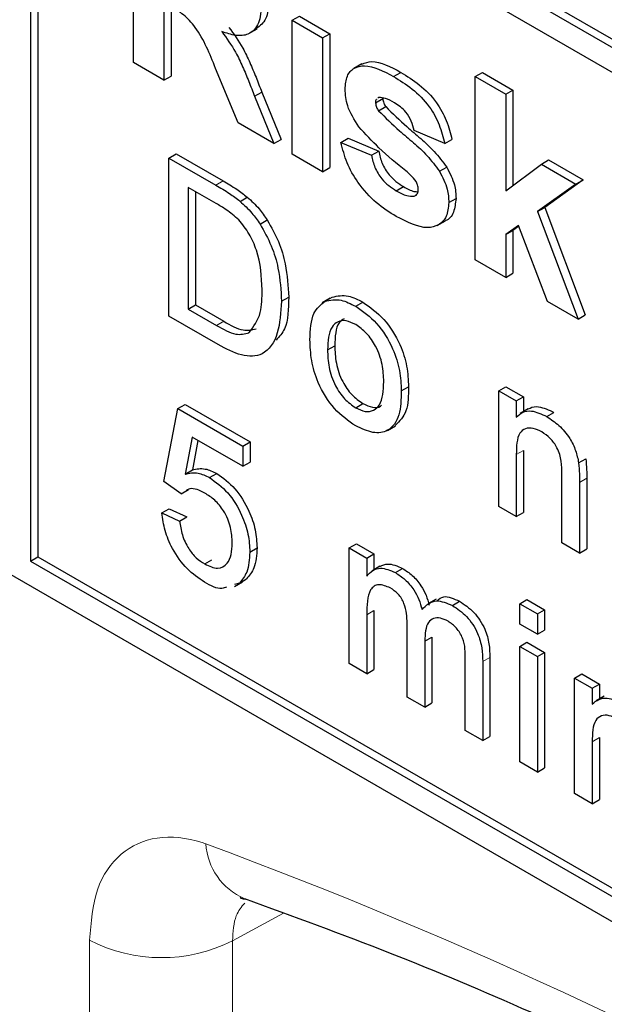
# Paper-space layout 'Blatt2' of a CAD drawing. Header units: millimetres. Extents: x 5 to 418, y 2 to 292.
# Tile 16 of 59: x 94.94 to 97.24, y 181.91 to 185.77. Entities that reach past the tile are written whole.
import ezdxf

# ---------------------------------------------------------------- set-up
doc = ezdxf.new("R2010")
doc.units = ezdxf.units.MM

psp = doc.layouts.new('Blatt2')

# ---------------------------------------------------------------- linework, layer by layer
at = {"color": 7, "linetype": 'Continuous', "lineweight": 25}
for p, q in [((95.0143, 186.9927), (105.7057, 180.8206)), ((94.986, 186.9763), (105.7057, 180.788)), ((105.7057, 180.69), (94.986, 186.8783)), ((94.986, 186.8783), (94.986, 183.6446)), ((95.0143, 186.862), (95.0143, 183.661)), ((95.3892, 185.6002), (95.3892, 186.3187)), ((95.5089, 185.8351), (95.5089, 185.5311)), ((95.5372, 185.8187), (95.5372, 185.5474)), ((96.0115, 185.7661), (96.0398, 185.7824)), ((96.0115, 185.7661), (96.1311, 185.697)), ((96.0115, 185.241), (96.0115, 185.7661)), ((96.0398, 185.7824), (96.1594, 185.7133)), ((95.8423, 185.7136), (95.8741, 185.7319)), ((96.1311, 185.697), (96.1594, 185.7133)), ((96.1594, 185.7133), (96.1594, 185.1882)), ((96.1311, 185.697), (96.1311, 185.1719)), ((91.3656, 185.6367), (105.5077, 177.4726)), ((95.5089, 185.5311), (95.3892, 185.6002)), ((96.285, 185.5948), (96.2532, 185.5764)), ((95.7998, 185.3632), (95.7113, 185.5773)), ((96.4095, 185.5455), (96.4378, 185.5618)), ((96.7295, 185.545), (96.7577, 185.5614)), ((96.7577, 185.5614), (96.8774, 185.4923)), ((95.5089, 185.5311), (95.5372, 185.5474)), ((96.7295, 184.8265), (96.7295, 185.545)), ((96.7295, 185.545), (96.8491, 185.476)), ((95.8643, 185.4682), (95.8925, 185.4845)), ((95.8925, 185.4845), (95.968, 185.2987)), ((96.8491, 185.476), (96.8774, 185.4923)), ((96.8774, 185.4923), (96.8774, 185.1187)), ((95.8643, 185.4682), (95.9397, 185.2824)), ((96.3386, 185.4425), (96.3668, 185.4588)), ((96.351, 185.463), (96.3472, 185.4599)), ((96.8491, 185.476), (96.8491, 185.0975)), ((96.3501, 185.4112), (96.3784, 185.4275)), ((95.9397, 185.2824), (95.7998, 185.3632)), ((96.6098, 185.2825), (96.4901, 185.3331)), ((95.9397, 185.2824), (95.968, 185.2987)), ((96.2029, 185.287), (96.2312, 185.3034)), ((96.2029, 185.287), (96.3226, 185.2364)), ((96.2312, 185.3034), (96.3509, 185.2527)), ((96.6098, 185.2825), (96.6381, 185.2988)), ((96.3226, 185.2364), (96.3509, 185.2527)), ((95.5288, 185.2256), (95.5571, 185.242)), ((95.5288, 184.6051), (95.5288, 185.2256)), ((95.5288, 185.2256), (95.7126, 185.1196)), ((95.5571, 185.242), (95.7409, 185.1359)), ((96.1311, 185.1719), (96.0115, 185.241)), ((96.9887, 185.2019), (97.017, 185.2182)), ((97.017, 185.2182), (97.1526, 185.1399)), ((96.1311, 185.1719), (96.1594, 185.1882)), ((96.5892, 185.1742), (96.6175, 185.1905)), ((96.8491, 185.0975), (96.9887, 185.2019)), ((96.9887, 185.2019), (97.1243, 185.1236)), ((97.1526, 185.1399), (97.0024, 185.0319)), ((97.1243, 185.1236), (97.1526, 185.1399)), ((95.7136, 185.0474), (95.6046, 185.1103)), ((95.6046, 185.1103), (95.6046, 184.6329)), ((95.6329, 185.094), (95.6329, 184.6492)), ((96.4199, 185.0973), (96.4482, 185.1136)), ((97.1243, 185.1236), (96.9741, 185.0156)), ((95.8075, 185.0558), (95.8358, 185.0721)), ((96.4903, 185.076), (96.5001, 185.0817)), ((96.6257, 185.051), (96.654, 185.0673)), ((96.9741, 185.0156), (97.0024, 185.0319)), ((96.9741, 185.0156), (97.1323, 184.5939)), ((97.0024, 185.0319), (97.1606, 184.6102)), ((95.8857, 184.9663), (95.914, 184.9826)), ((96.5806, 184.9613), (96.6125, 184.9797)), ((96.8985, 184.9611), (96.8491, 184.9255)), ((96.8491, 184.9255), (96.8774, 184.9419)), ((96.8997, 184.9579), (96.8774, 184.9419)), ((96.8774, 184.9419), (96.8774, 184.7737)), ((97.0127, 184.663), (96.8985, 184.9611)), ((96.8491, 184.9255), (96.8491, 184.7574)), ((96.8491, 184.7574), (96.7295, 184.8265)), ((96.8491, 184.7574), (96.8774, 184.7737)), ((95.9698, 184.6642), (95.9981, 184.6805)), ((96.1606, 184.6755), (96.1288, 184.6572)), ((96.1405, 184.6636), (96.1688, 184.6799)), ((95.6046, 184.6329), (95.6329, 184.6492)), ((95.6046, 184.6329), (95.7154, 184.569)), ((95.6329, 184.6492), (95.7437, 184.5853)), ((96.2607, 184.644), (96.289, 184.6603)), ((97.1323, 184.5939), (97.0127, 184.663)), ((95.7213, 184.4939), (95.5288, 184.6051)), ((97.1323, 184.5939), (97.1606, 184.6102)), ((96.1503, 184.4733), (96.1786, 184.4896)), ((96.4396, 184.3123), (96.4679, 184.3287)), ((96.8213, 184.3124), (96.8496, 184.3287)), ((96.8496, 184.3287), (96.9185, 184.289)), ((96.8213, 183.8589), (96.8213, 184.3124)), ((96.8213, 184.3124), (96.8902, 184.2726)), ((96.8902, 184.2726), (96.9185, 184.289)), ((96.9185, 184.289), (96.9185, 184.2305)), ((95.5082, 183.9566), (95.5633, 184.2431)), ((95.5633, 184.2431), (95.5916, 184.2594)), ((95.5633, 184.2431), (95.8182, 184.0959)), ((95.5916, 184.2594), (95.8465, 184.1122)), ((96.2607, 184.2462), (96.289, 184.2625)), ((96.8902, 184.2726), (96.8902, 184.2094)), ((96.9373, 184.2414), (96.9055, 184.223)), ((97.0098, 184.2115), (97.0381, 184.2279)), ((96.385, 184.1572), (96.4168, 184.1755)), ((95.6196, 184.131), (95.5922, 183.9861)), ((95.8182, 184.0163), (95.6196, 184.131)), ((95.6423, 184.1179), (95.6205, 184.0024)), ((95.8182, 184.0959), (95.8465, 184.1122)), ((95.8182, 184.0959), (95.8182, 184.0163)), ((95.8465, 184.1122), (95.8465, 184.0327)), ((96.8902, 184.0623), (96.8902, 183.8191)), ((96.9185, 184.0786), (96.9185, 183.8355)), ((95.8182, 184.0163), (95.8465, 184.0327)), ((97.1347, 184.0298), (97.163, 184.0461)), ((95.5922, 183.9861), (95.6205, 184.0024)), ((95.688, 183.9721), (95.7163, 183.9885)), ((97.0694, 183.7157), (97.0694, 183.9865)), ((95.5771, 183.9089), (95.5082, 183.9566)), ((97.1383, 183.9534), (97.1383, 183.676)), ((97.1666, 183.9697), (97.1666, 183.6923)), ((95.5771, 183.9089), (95.6053, 183.9252)), ((96.8902, 183.8191), (96.8213, 183.8589)), ((95.5013, 183.8333), (95.5295, 183.8497)), ((95.5013, 183.8333), (95.5702, 183.8015)), ((95.5295, 183.8497), (95.5984, 183.8178)), ((95.5702, 183.8015), (95.5984, 183.8178)), ((96.8902, 183.8191), (96.9185, 183.8355)), ((96.2352, 183.6961), (96.2635, 183.7124)), ((96.2635, 183.7124), (96.3324, 183.6726)), ((97.1383, 183.676), (97.0694, 183.7157)), ((95.8458, 183.6802), (95.874, 183.6965)), ((96.2352, 183.2426), (96.2352, 183.6961)), ((96.2352, 183.6961), (96.3041, 183.6563)), ((96.3041, 183.6563), (96.3324, 183.6726)), ((96.3324, 183.6726), (96.3324, 183.6104)), ((97.1383, 183.676), (97.1666, 183.6923)), ((94.986, 183.6446), (95.0143, 183.661)), ((94.986, 183.6446), (105.5077, 177.5706)), ((95.0143, 183.661), (105.536, 177.5869)), ((95.6687, 183.6333), (95.6969, 183.6496)), ((96.3041, 183.6563), (96.3041, 183.5855)), ((96.3558, 183.624), (96.324, 183.6056)), ((96.4163, 183.5995), (96.4446, 183.6158)), ((95.785, 183.5445), (95.8168, 183.5628)), ((95.8046, 183.5585), (95.7857, 183.5525)), ((95.8046, 183.5585), (95.8329, 183.5748)), ((96.5759, 183.4953), (96.5441, 183.4769)), ((96.6398, 183.4705), (96.668, 183.4868)), ((96.904, 183.477), (96.9323, 183.4934)), ((96.904, 183.477), (96.9729, 183.4373)), ((96.904, 183.3975), (96.904, 183.477)), ((96.9323, 183.4934), (97.0012, 183.4536)), ((96.3041, 183.4338), (96.3041, 183.2028)), ((96.3324, 183.4501), (96.3324, 183.2191)), ((96.9729, 183.4373), (97.0012, 183.4536)), ((96.9729, 183.4373), (96.9729, 183.3577)), ((97.0012, 183.4536), (97.0012, 183.374)), ((96.4626, 183.1113), (96.4626, 183.4006)), ((96.9729, 183.3577), (96.904, 183.3975)), ((96.9729, 183.3577), (97.0012, 183.374)), ((96.5315, 183.3302), (96.5597, 183.3466)), ((96.5315, 183.3302), (96.5315, 183.0715)), ((96.5597, 183.3466), (96.5597, 183.0879)), ((96.904, 183.31), (96.9323, 183.3263)), ((96.9323, 183.3263), (97.0012, 183.2865)), ((96.904, 183.31), (96.9729, 183.2702)), ((96.904, 182.8565), (96.904, 183.31)), ((96.9729, 183.2702), (97.0012, 183.2865)), ((97.0012, 183.2865), (97.0012, 182.833)), ((96.3041, 183.2028), (96.2352, 183.2426)), ((96.6899, 182.9801), (96.6899, 183.2605)), ((96.7588, 183.2501), (96.7588, 182.9403)), ((96.7871, 183.2664), (96.7871, 182.9566)), ((96.9729, 183.2702), (96.9729, 182.8167)), ((96.3041, 183.2028), (96.3324, 183.2191)), ((97.119, 183.1859), (97.1473, 183.2022)), ((97.1473, 183.2022), (97.2162, 183.1624)), ((97.119, 182.7324), (97.119, 183.1859)), ((97.119, 183.1859), (97.1879, 183.1461)), ((97.1879, 183.1461), (97.2162, 183.1624)), ((97.2162, 183.1624), (97.2162, 183.104)), ((97.1879, 183.1461), (97.1879, 183.0828)), ((96.5315, 183.0715), (96.4626, 183.1113)), ((96.5315, 183.0715), (96.5597, 183.0879)), ((97.2349, 183.1148), (97.2031, 183.0964)), ((96.7588, 182.9403), (96.6899, 182.9801)), ((96.7588, 182.9403), (96.7871, 182.9566)), ((97.1879, 182.9357), (97.1879, 182.6926)), ((97.2162, 182.9521), (97.2162, 182.7089)), ((96.9729, 182.8167), (96.904, 182.8565)), ((96.9729, 182.8167), (97.0012, 182.833)), ((97.1879, 182.6926), (97.119, 182.7324)), ((97.1879, 182.6926), (97.2162, 182.7089))]:
    psp.add_line(p, q, dxfattribs=at)
at = {"color": 7, "linetype": 'Continuous', "lineweight": 18}
for p, q in [((95.7126, 185.1196), (95.7409, 185.1359)), ((95.7154, 184.569), (95.7437, 184.5853)), ((96.8902, 184.0623), (96.9185, 184.0786)), ((97.1383, 183.9534), (97.1666, 183.9697)), ((96.3041, 183.4338), (96.3324, 183.4501)), ((96.7588, 183.2501), (96.7871, 183.2664)), ((97.1879, 182.9357), (97.2162, 182.9521)), ((95.9781, 182.2633), (95.7779, 182.155)), ((95.2172, 177.0219), (95.2172, 182.1578)), ((95.7779, 182.155), (95.7779, 177.0191))]:
    psp.add_line(p, q, dxfattribs=at)
for centre, radius, start, end in [((89.0355, 164.5896), 19.1339, 50.30384, 69.70154), ((95.9229, 182.5507), 0.2501, 183.5375, 246.7046), ((95.5003, 182.7053), 0.6164, 242.6565, 296.7662)]:
    psp.add_arc(centre, radius, start, end, dxfattribs=at)
at = {"color": 7, "linetype": 'Continuous', "lineweight": 25}
for points, knots in [([(95.8918, 185.8295), (95.8898, 185.803), (95.8857, 185.7499), (95.8452, 185.7078), (95.7911, 185.7029), (95.7542, 185.7156), (95.7357, 185.722)], [0, 0, 0, 0, 0.279943, 0.558974, 0.779184, 1, 1, 1, 1]), ([(95.9201, 185.8459), (95.9185, 185.8185), (95.9156, 185.7676), (95.8861, 185.7448), (95.8724, 185.7343)], [0, 0, 0, 0, 0.537571, 1, 1, 1, 1]), ([(95.7113, 185.5773), (95.6889, 185.6339), (95.6577, 185.7125), (95.5861, 185.7912), (95.5525, 185.8101), (95.5357, 185.8196)], [0, 0, 0, 0, 0.5609861, 0.7793046, 1, 1, 1, 1]), ([(95.7357, 185.722), (95.7547, 185.6955), (95.786, 185.6517), (95.8179, 185.5838), (95.842, 185.5261), (95.8568, 185.4875), (95.8643, 185.4682)], [0, 0, 0, 0, 0.339561, 0.559573, 0.779778, 1, 1, 1, 1]), ([(95.764, 185.7383), (95.783, 185.7118), (95.8143, 185.6681), (95.8462, 185.6001), (95.8702, 185.5425), (95.8851, 185.5038), (95.8925, 185.4845)], [0, 0, 0, 0, 0.339561, 0.559573, 0.779778, 1, 1, 1, 1]), ([(96.2852, 185.5944), (96.2977, 185.5988), (96.3407, 185.6141), (96.3975, 185.5835), (96.4378, 185.5618)], [0, 0, 0, 0, 0.290832, 1, 1, 1, 1]), ([(96.2189, 185.4959), (96.2206, 185.5141), (96.2239, 185.5504), (96.2536, 185.5812), (96.3131, 185.5956), (96.3697, 185.5662), (96.4095, 185.5455)], [0, 0, 0, 0, 0.186756, 0.373549, 0.56049, 1, 1, 1, 1]), ([(96.4378, 185.5618), (96.462, 185.5469), (96.5104, 185.5172), (96.5759, 185.4521), (96.6195, 185.3723), (96.6319, 185.3233), (96.6381, 185.2988)], [0, 0, 0, 0, 0.280825, 0.559925, 0.77968, 1, 1, 1, 1]), ([(96.4095, 185.5455), (96.4337, 185.5306), (96.4821, 185.5008), (96.5476, 185.4358), (96.5912, 185.3559), (96.6036, 185.307), (96.6098, 185.2825)], [0, 0, 0, 0, 0.280825, 0.559925, 0.77968, 1, 1, 1, 1]), ([(96.2729, 185.3479), (96.2555, 185.3755), (96.2244, 185.4249), (96.2206, 185.4742), (96.2189, 185.4959)], [0, 0, 0, 0, 0.5586451, 1, 1, 1, 1]), ([(96.3427, 185.4563), (96.3421, 185.4559), (96.3387, 185.4536), (96.3386, 185.4475), (96.3386, 185.4425)], [0, 0, 0, 0, 0.176554, 1, 1, 1, 1]), ([(96.3386, 185.4425), (96.3393, 185.4366), (96.3407, 185.4259), (96.3472, 185.4157), (96.3501, 185.4112)], [0, 0, 0, 0, 0.5582742, 1, 1, 1, 1]), ([(96.4126, 185.4424), (96.4005, 185.4493), (96.3791, 185.4615), (96.3596, 185.4625), (96.351, 185.463)], [0, 0, 0, 0, 0.5610172, 1, 1, 1, 1]), ([(96.3668, 185.4588), (96.3676, 185.4529), (96.369, 185.4422), (96.3755, 185.432), (96.3784, 185.4275)], [0, 0, 0, 0, 0.5582742, 1, 1, 1, 1]), ([(96.4901, 185.3331), (96.4871, 185.3457), (96.4809, 185.3707), (96.4539, 185.4152), (96.4283, 185.4321), (96.4126, 185.4424)], [0, 0, 0, 0, 0.28081, 0.560758, 1, 1, 1, 1]), ([(96.3501, 185.4112), (96.3774, 185.3842), (96.4224, 185.3398), (96.4873, 185.2866), (96.5416, 185.2365), (96.5734, 185.1949), (96.5892, 185.1742)], [0, 0, 0, 0, 0.339607, 0.560063, 0.78038, 1, 1, 1, 1]), ([(96.3784, 185.4275), (96.4057, 185.4006), (96.4507, 185.3561), (96.5156, 185.3029), (96.5699, 185.2528), (96.6017, 185.2112), (96.6175, 185.1905)], [0, 0, 0, 0, 0.339607, 0.560063, 0.78038, 1, 1, 1, 1]), ([(96.4573, 185.1749), (96.4218, 185.2039), (96.3583, 185.2556), (96.2989, 185.3197), (96.2729, 185.3479)], [0, 0, 0, 0, 0.560705, 1, 1, 1, 1]), ([(96.4198, 184.996), (96.3933, 185.0128), (96.3405, 185.0461), (96.2716, 185.1211), (96.2233, 185.2069), (96.2097, 185.2603), (96.2029, 185.287)], [0, 0, 0, 0, 0.280651, 0.560003, 0.779956, 1, 1, 1, 1]), ([(96.3509, 185.2527), (96.3545, 185.2368), (96.3616, 185.2051), (96.3958, 185.1483), (96.4283, 185.1268), (96.4482, 185.1136)], [0, 0, 0, 0, 0.2809925, 0.560665, 1, 1, 1, 1]), ([(96.3226, 185.2364), (96.3262, 185.2205), (96.3334, 185.1888), (96.3675, 185.132), (96.4, 185.1104), (96.4199, 185.0973)], [0, 0, 0, 0, 0.2809925, 0.560665, 1, 1, 1, 1]), ([(96.4975, 185.1338), (96.4904, 185.1425), (96.4777, 185.1579), (96.4636, 185.1697), (96.4573, 185.1749)], [0, 0, 0, 0, 0.558614, 1, 1, 1, 1]), ([(96.5892, 185.1742), (96.6014, 185.1505), (96.6231, 185.1082), (96.6249, 185.0685), (96.6257, 185.051)], [0, 0, 0, 0, 0.558015, 1, 1, 1, 1]), ([(96.6175, 185.1905), (96.6296, 185.1669), (96.6514, 185.1245), (96.6532, 185.0849), (96.654, 185.0673)], [0, 0, 0, 0, 0.558015, 1, 1, 1, 1]), ([(95.7409, 185.1359), (95.7587, 185.1255), (95.7906, 185.107), (95.822, 185.0828), (95.8358, 185.0721)], [0, 0, 0, 0, 0.560174, 1, 1, 1, 1]), ([(96.5061, 185.1033), (96.5057, 185.1088), (96.505, 185.1188), (96.4998, 185.1293), (96.4975, 185.1338)], [0, 0, 0, 0, 0.559319, 1, 1, 1, 1]), ([(95.7126, 185.1196), (95.7304, 185.1092), (95.7623, 185.0906), (95.7937, 185.0664), (95.8075, 185.0558)], [0, 0, 0, 0, 0.560174, 1, 1, 1, 1]), ([(96.4199, 185.0973), (96.4338, 185.0896), (96.4586, 185.0759), (96.4806, 185.076), (96.4903, 185.076)], [0, 0, 0, 0, 0.560783, 1, 1, 1, 1]), ([(96.4482, 185.1136), (96.4622, 185.1055), (96.4818, 185.0942), (96.4992, 185.0937), (96.5043, 185.0936)], [0, 0, 0, 0, 0.711845, 1, 1, 1, 1]), ([(96.4948, 185.0799), (96.498, 185.0817), (96.505, 185.0859), (96.5057, 185.0971), (96.5061, 185.1033)], [0, 0, 0, 0, 0.44903, 1, 1, 1, 1]), ([(95.8075, 185.0558), (95.8235, 185.0413), (95.8519, 185.0155), (95.8754, 184.9813), (95.8857, 184.9663)], [0, 0, 0, 0, 0.559847, 1, 1, 1, 1]), ([(95.8358, 185.0721), (95.8517, 185.0577), (95.8802, 185.0318), (95.9036, 184.9977), (95.914, 184.9826)], [0, 0, 0, 0, 0.559847, 1, 1, 1, 1]), ([(96.654, 185.0673), (96.6518, 185.0484), (96.6474, 185.0105), (96.6274, 184.9838), (96.6127, 184.9801), (96.6123, 184.98)], [0, 0, 0, 0, 0.493022, 0.986586, 1, 1, 1, 1]), ([(95.8024, 184.9833), (95.786, 184.9974), (95.7568, 185.0225), (95.7268, 185.0398), (95.7136, 185.0474)], [0, 0, 0, 0, 0.559255, 1, 1, 1, 1]), ([(96.6257, 185.051), (96.6237, 185.0316), (96.6197, 184.9927), (96.587, 184.9605), (96.5237, 184.9436), (96.4626, 184.9744), (96.4198, 184.996)], [0, 0, 0, 0, 0.186725, 0.373655, 0.5608, 1, 1, 1, 1]), ([(95.894, 184.7093), (95.8916, 184.7599), (95.8882, 184.8305), (95.8453, 184.9294), (95.8166, 184.9654), (95.8024, 184.9833)], [0, 0, 0, 0, 0.55915, 0.78004, 1, 1, 1, 1]), ([(95.914, 184.9826), (95.9298, 184.9546), (95.9614, 184.8985), (95.992, 184.7923), (95.9958, 184.7229), (95.9981, 184.6805)], [0, 0, 0, 0, 0.279769, 0.559929, 1, 1, 1, 1]), ([(95.8857, 184.9663), (95.9015, 184.9383), (95.9331, 184.8822), (95.9638, 184.7759), (95.9675, 184.7066), (95.9698, 184.6642)], [0, 0, 0, 0, 0.279769, 0.559929, 1, 1, 1, 1]), ([(95.8423, 184.5396), (95.8603, 184.5636), (95.8925, 184.6067), (95.8935, 184.6778), (95.894, 184.7093)], [0, 0, 0, 0, 0.557452, 1, 1, 1, 1]), ([(95.9981, 184.6805), (95.9972, 184.6343), (95.9958, 184.5631), (95.9611, 184.5247), (95.9489, 184.5112)], [0, 0, 0, 0, 0.648204, 1, 1, 1, 1]), ([(96.1405, 184.6636), (96.1609, 184.6681), (96.1973, 184.6763), (96.2413, 184.6539), (96.2607, 184.644)], [0, 0, 0, 0, 0.559033, 1, 1, 1, 1]), ([(96.1688, 184.6799), (96.1891, 184.6845), (96.2256, 184.6926), (96.2696, 184.6702), (96.289, 184.6603)], [0, 0, 0, 0, 0.559033, 1, 1, 1, 1]), ([(95.9698, 184.6642), (95.9671, 184.6204), (95.9617, 184.5332), (95.9069, 184.448), (95.8141, 184.4448), (95.7523, 184.4775), (95.7213, 184.4939)], [0, 0, 0, 0, 0.28084, 0.5599517, 0.7790685, 1, 1, 1, 1]), ([(96.0814, 184.5128), (96.0829, 184.5509), (96.0857, 184.6188), (96.1238, 184.6499), (96.1405, 184.6636)], [0, 0, 0, 0, 0.560963, 1, 1, 1, 1]), ([(96.2607, 184.644), (96.289, 184.6241), (96.3454, 184.5844), (96.4068, 184.4853), (96.4362, 184.3909), (96.4385, 184.3386), (96.4396, 184.3123)], [0, 0, 0, 0, 0.279556, 0.5586, 0.778991, 1, 1, 1, 1]), ([(96.289, 184.6603), (96.3173, 184.6404), (96.3737, 184.6007), (96.4351, 184.5016), (96.4644, 184.4073), (96.4668, 184.3549), (96.4679, 184.3287)], [0, 0, 0, 0, 0.279556, 0.5586, 0.778991, 1, 1, 1, 1]), ([(96.2607, 184.5724), (96.2481, 184.5784), (96.2229, 184.5905), (96.1899, 184.5859), (96.1551, 184.5556), (96.1523, 184.5072), (96.1503, 184.4733)], [0, 0, 0, 0, 0.187137, 0.374025, 0.561097, 1, 1, 1, 1]), ([(96.2151, 184.5954), (96.2083, 184.5906), (96.1816, 184.5715), (96.1799, 184.5246), (96.1786, 184.4896)], [0, 0, 0, 0, 0.254643, 1, 1, 1, 1]), ([(95.7154, 184.569), (95.7415, 184.5539), (95.7879, 184.5272), (95.8257, 184.5358), (95.8423, 184.5396)], [0, 0, 0, 0, 0.561861, 1, 1, 1, 1]), ([(95.7437, 184.5853), (95.7698, 184.5703), (95.8162, 184.5435), (95.854, 184.5521), (95.8706, 184.5559)], [0, 0, 0, 0, 0.561861, 1, 1, 1, 1]), ([(96.3708, 184.3484), (96.3699, 184.3705), (96.3683, 184.4145), (96.344, 184.4835), (96.3048, 184.5414), (96.2754, 184.5621), (96.2607, 184.5724)], [0, 0, 0, 0, 0.281064, 0.560316, 0.780174, 1, 1, 1, 1]), ([(96.2607, 184.1746), (96.2319, 184.1948), (96.1743, 184.235), (96.1118, 184.337), (96.0847, 184.4329), (96.0825, 184.4862), (96.0814, 184.5128)], [0, 0, 0, 0, 0.279616, 0.558371, 0.778858, 1, 1, 1, 1]), ([(96.1503, 184.4733), (96.1511, 184.4509), (96.1528, 184.4064), (96.1759, 184.3363), (96.216, 184.2776), (96.2458, 184.2566), (96.2607, 184.2462)], [0, 0, 0, 0, 0.281129, 0.560384, 0.780159, 1, 1, 1, 1]), ([(96.1786, 184.4896), (96.1794, 184.4673), (96.1811, 184.4227), (96.2042, 184.3526), (96.2443, 184.2939), (96.2741, 184.273), (96.289, 184.2625)], [0, 0, 0, 0, 0.281129, 0.560384, 0.780159, 1, 1, 1, 1]), ([(96.2607, 184.2462), (96.2735, 184.2401), (96.299, 184.228), (96.3318, 184.2337), (96.3664, 184.2651), (96.3689, 184.314), (96.3708, 184.3484)], [0, 0, 0, 0, 0.187044, 0.373945, 0.560983, 1, 1, 1, 1]), ([(96.4679, 184.3287), (96.4675, 184.2945), (96.4667, 184.2279), (96.4326, 184.1934), (96.416, 184.1766)], [0, 0, 0, 0, 0.5129153, 1, 1, 1, 1]), ([(96.4396, 184.3123), (96.4387, 184.2791), (96.4368, 184.2129), (96.3948, 184.1522), (96.3293, 184.1429), (96.2836, 184.164), (96.2607, 184.1746)], [0, 0, 0, 0, 0.281033, 0.559513, 0.779602, 1, 1, 1, 1]), ([(96.289, 184.2625), (96.3016, 184.2567), (96.3267, 184.2452), (96.3523, 184.2463), (96.3609, 184.2548), (96.3621, 184.2559)], [0, 0, 0, 0, 0.465388, 0.930416, 1, 1, 1, 1]), ([(96.9381, 184.2401), (96.9401, 184.2418), (96.9506, 184.2502), (96.984, 184.2528), (97.0176, 184.2373), (97.0381, 184.2279)], [0, 0, 0, 0, 0.08724, 0.442807, 1, 1, 1, 1]), ([(96.8902, 184.2094), (96.8983, 184.2167), (96.9144, 184.2313), (96.9552, 184.2373), (96.9891, 184.2213), (97.0098, 184.2115)], [0, 0, 0, 0, 0.280554, 0.560815, 1, 1, 1, 1]), ([(97.0098, 184.2115), (97.0259, 184.2008), (97.0579, 184.1792), (97.0992, 184.1315), (97.125, 184.0778), (97.1315, 184.0458), (97.1347, 184.0298)], [0, 0, 0, 0, 0.280216, 0.559971, 0.779636, 1, 1, 1, 1]), ([(96.9907, 184.151), (96.9792, 184.1565), (96.9561, 184.1676), (96.9249, 184.1666), (96.892, 184.1398), (96.891, 184.0943), (96.8902, 184.0623)], [0, 0, 0, 0, 0.187273, 0.374362, 0.56054, 1, 1, 1, 1]), ([(97.0694, 183.9865), (97.0693, 184.0026), (97.0691, 184.0346), (97.0549, 184.0868), (97.0235, 184.1287), (97.0016, 184.1436), (96.9907, 184.151)], [0, 0, 0, 0, 0.28168, 0.559785, 0.779587, 1, 1, 1, 1]), ([(95.6205, 184.0024), (95.6368, 184.0059), (95.6659, 184.0122), (95.7009, 183.9957), (95.7163, 183.9885)], [0, 0, 0, 0, 0.559939, 1, 1, 1, 1]), ([(97.1347, 184.0298), (97.136, 184.0152), (97.1382, 183.9892), (97.1383, 183.9644), (97.1383, 183.9534)], [0, 0, 0, 0, 0.559791, 1, 1, 1, 1]), ([(97.163, 184.0461), (97.1643, 184.0316), (97.1665, 184.0055), (97.1665, 183.9807), (97.1666, 183.9697)], [0, 0, 0, 0, 0.559791, 1, 1, 1, 1]), ([(95.5922, 183.9861), (95.6085, 183.9896), (95.6377, 183.9958), (95.6726, 183.9794), (95.688, 183.9721)], [0, 0, 0, 0, 0.559939, 1, 1, 1, 1]), ([(95.688, 183.9721), (95.7126, 183.9542), (95.7619, 183.9184), (95.8139, 183.8316), (95.842, 183.7493), (95.8445, 183.7032), (95.8458, 183.6802)], [0, 0, 0, 0, 0.27917, 0.558797, 0.779169, 1, 1, 1, 1]), ([(95.7163, 183.9885), (95.7409, 183.9706), (95.7902, 183.9348), (95.8422, 183.848), (95.8703, 183.7656), (95.8728, 183.7196), (95.874, 183.6965)], [0, 0, 0, 0, 0.27917, 0.558797, 0.779169, 1, 1, 1, 1]), ([(95.669, 183.9115), (95.6589, 183.9167), (95.6387, 183.9271), (95.6108, 183.9312), (95.5985, 183.922), (95.5929, 183.9178)], [0, 0, 0, 0, 0.353598, 0.706329, 1, 1, 1, 1]), ([(95.7769, 183.7153), (95.7758, 183.7354), (95.7736, 183.7755), (95.7481, 183.8388), (95.7087, 183.8859), (95.6823, 183.903), (95.669, 183.9115)], [0, 0, 0, 0, 0.2806528, 0.559595, 0.7792903, 1, 1, 1, 1]), ([(95.6682, 183.5619), (95.6447, 183.5777), (95.5978, 183.6093), (95.5427, 183.6866), (95.5101, 183.7651), (95.5042, 183.8106), (95.5013, 183.8333)], [0, 0, 0, 0, 0.2800699, 0.5592489, 0.7794323, 1, 1, 1, 1]), ([(95.5702, 183.8015), (95.573, 183.7837), (95.5787, 183.7481), (95.6019, 183.6955), (95.635, 183.6554), (95.6574, 183.6406), (95.6687, 183.6333)], [0, 0, 0, 0, 0.280714, 0.559926, 0.779622, 1, 1, 1, 1]), ([(95.6687, 183.6333), (95.6863, 183.6252), (95.7215, 183.6091), (95.7579, 183.6302), (95.7746, 183.669), (95.7761, 183.6998), (95.7769, 183.7153)], [0, 0, 0, 0, 0.279539, 0.558252, 0.778884, 1, 1, 1, 1]), ([(95.8458, 183.6802), (95.8439, 183.6518), (95.8405, 183.6011), (95.8156, 183.5715), (95.8046, 183.5585)], [0, 0, 0, 0, 0.559726, 1, 1, 1, 1]), ([(95.874, 183.6965), (95.8722, 183.6682), (95.8688, 183.6174), (95.8439, 183.5879), (95.8329, 183.5748)], [0, 0, 0, 0, 0.559726, 1, 1, 1, 1]), ([(96.3559, 183.6239), (96.3656, 183.6283), (96.3905, 183.6394), (96.4241, 183.6248), (96.4446, 183.6158)], [0, 0, 0, 0, 0.388652, 1, 1, 1, 1]), ([(96.3041, 183.5855), (96.3113, 183.5937), (96.3257, 183.6099), (96.3628, 183.6221), (96.396, 183.6081), (96.4163, 183.5995)], [0, 0, 0, 0, 0.28095, 0.561784, 1, 1, 1, 1]), ([(96.4163, 183.5995), (96.4292, 183.5911), (96.4549, 183.5745), (96.4873, 183.5358), (96.5098, 183.4941), (96.5171, 183.4681), (96.5207, 183.455)], [0, 0, 0, 0, 0.2801764, 0.559511, 0.7796627, 1, 1, 1, 1]), ([(96.4446, 183.6158), (96.4574, 183.6075), (96.4832, 183.5908), (96.5156, 183.5521), (96.5381, 183.5104), (96.5454, 183.4844), (96.549, 183.4714)], [0, 0, 0, 0, 0.2801764, 0.559511, 0.7796627, 1, 1, 1, 1]), ([(95.7548, 183.5428), (95.7487, 183.5402), (95.725, 183.53), (95.6924, 183.5483), (95.6682, 183.5619)], [0, 0, 0, 0, 0.258464, 1, 1, 1, 1]), ([(96.3965, 183.5393), (96.3807, 183.5457), (96.3571, 183.5554), (96.3319, 183.5473), (96.3051, 183.5173), (96.3045, 183.4709), (96.3041, 183.4338)], [0, 0, 0, 0, 0.249225, 0.374862, 0.500555, 1, 1, 1, 1]), ([(96.4626, 183.4006), (96.4615, 183.426), (96.4601, 183.4579), (96.4409, 183.4982), (96.4229, 183.5218), (96.407, 183.5323), (96.3965, 183.5393)], [0, 0, 0, 0, 0.4985157, 0.6241345, 0.7496359, 1, 1, 1, 1]), ([(96.5795, 183.4891), (96.5878, 183.4959), (96.6101, 183.5141), (96.6457, 183.4973), (96.668, 183.4868)], [0, 0, 0, 0, 0.372522, 1, 1, 1, 1]), ([(96.5207, 183.455), (96.5378, 183.4713), (96.5683, 183.5004), (96.6179, 183.4796), (96.6398, 183.4705)], [0, 0, 0, 0, 0.560019, 1, 1, 1, 1]), ([(96.6398, 183.4705), (96.6589, 183.4578), (96.6969, 183.4326), (96.7404, 183.3661), (96.757, 183.3026), (96.7582, 183.2676), (96.7588, 183.2501)], [0, 0, 0, 0, 0.280317, 0.558226, 0.778715, 1, 1, 1, 1]), ([(96.668, 183.4868), (96.6871, 183.4741), (96.7252, 183.449), (96.7687, 183.3825), (96.7852, 183.319), (96.7865, 183.2839), (96.7871, 183.2664)], [0, 0, 0, 0, 0.280317, 0.558226, 0.778715, 1, 1, 1, 1]), ([(96.6232, 183.4084), (96.6128, 183.4135), (96.5922, 183.4236), (96.5646, 183.4214), (96.5348, 183.3984), (96.5328, 183.3583), (96.5315, 183.3302)], [0, 0, 0, 0, 0.187283, 0.374334, 0.56118, 1, 1, 1, 1]), ([(96.6899, 183.2605), (96.6904, 183.2871), (96.691, 183.3205), (96.6697, 183.3631), (96.6512, 183.3887), (96.6344, 183.4005), (96.6232, 183.4084)], [0, 0, 0, 0, 0.4990428, 0.6245681, 0.7503081, 1, 1, 1, 1]), ([(97.1879, 183.0828), (97.1959, 183.0901), (97.2121, 183.1048), (97.2528, 183.1107), (97.2868, 183.0948), (97.3075, 183.085)], [0, 0, 0, 0, 0.280554, 0.560815, 1, 1, 1, 1]), ([(97.2883, 183.0245), (97.2768, 183.03), (97.2538, 183.0411), (97.2225, 183.04), (97.1896, 183.0132), (97.1886, 182.9677), (97.1879, 182.9357)], [0, 0, 0, 0, 0.187273, 0.374362, 0.56054, 1, 1, 1, 1]), ([(95.8099, 182.3248), (95.8098, 182.3248), (95.8021, 182.3228), (95.8154, 182.3207), (95.8285, 182.3187)], [0, 0, 0, 0, 0.006192, 1, 1, 1, 1]), ([(95.8242, 182.3209), (96.0144, 182.2516), (96.5676, 182.05), (97.4973, 181.6328), (98.6104, 181.0366), (99.7254, 180.3352), (100.6188, 179.6951), (101.1369, 179.2841), (101.2886, 179.1637)], [0, 0, 0, 0, 0.106109, 0.308603, 0.511101, 0.713584, 0.916095, 1, 1, 1, 1])]:
    psp.add_open_spline(points, degree=3, knots=knots, dxfattribs=at)
at = {"color": 7, "linetype": 'Continuous', "lineweight": 18}
for points, knots in [([(95.6733, 182.5353), (95.6684, 182.5369), (95.6015, 182.5596), (95.4769, 182.5721), (95.3334, 182.5065), (95.2359, 182.3673), (95.2234, 182.2276), (95.2172, 182.1578)], [0, 0, 0, 0, 0.019366, 0.264509, 0.509654, 0.754828, 1, 1, 1, 1]), ([(95.7779, 182.155), (95.7798, 182.1906), (95.7832, 182.2517), (95.813, 182.2879), (95.8255, 182.303)], [0, 0, 0, 0, 0.581742, 1, 1, 1, 1])]:
    psp.add_open_spline(points, degree=3, knots=knots, dxfattribs=at)

doc.saveas('drawing.dxf')
